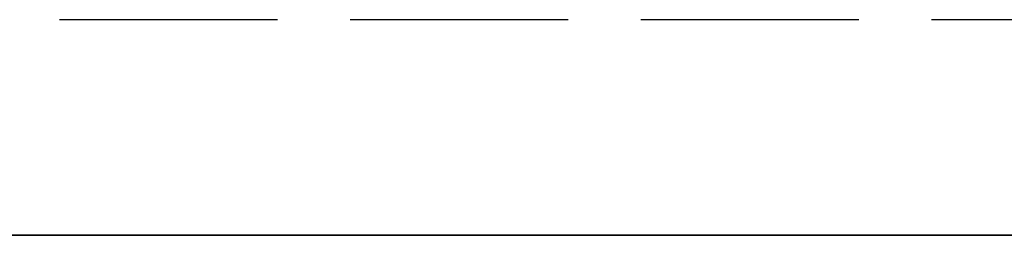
# Model space of a CAD drawing. Header units: millimetres. Extents: x -205 to 205, y 0 to 637.
# Tile 41 of 82: x 161.42 to 168.2, y 0 to 1.48. Entities that reach past the tile are written whole.
import ezdxf

# ---------------------------------------------------------------- set-up
doc = ezdxf.new("R2010")
doc.units = ezdxf.units.MM
doc.header["$LTSCALE"] = 10
doc.linetypes.add('ALLCAD_Strich', pattern=[0.2, 0.15, -0.05])
doc.layers.add('BESCH_KONT_sich_schn_ansi_2d', color=40, linetype='Continuous')
doc.layers.add('BESCH_KONT_sich_schn_grun_2d', color=10, linetype='Continuous')

msp = doc.modelspace()

# ---------------------------------------------------------------- linework, layer by layer
at = {"layer": 'BESCH_KONT_sich_schn_ansi_2d', "linetype": 'ALLCAD_Strich'}
for p, q in [((-172.5, 0, -35.0684), (172.5, 0, -35.0684)), ((172.5, 0, -34.5429), (-172.5, 0, -34.5429)), ((172.5, 0, -46.1318), (-172.5, 0, -46.1318)), ((172.5, 0, -33.0449), (-172.5, 0, -33.0449)), ((-172.5, 0, -35.1469), (172.5, 0, -35.1469)), ((172.5, 0, -32.4692), (-172.5, 0, -32.4692)), ((172.5, 0, -46.0533), (-172.5, 0, -46.0533)), ((172.5, 0, -46.5264), (-172.5, 0, -46.5264)), ((172.5, 0, -45.9507), (-172.5, 0, -45.9507)), ((-172.5, 0, -45.4252), (172.5, 0, -45.4252)), ((172.5, 0, -34.4403), (-172.5, 0, -34.4403)), ((172.5, 0, -33.9672), (-172.5, 0, -33.9672)), ((172.5, 0, -46.5271), (-172.5, 0, -46.5271)), ((172.5, 0, -33.9665), (-172.5, 0, -33.9665)), ((-172.5, 0, -34.5429), (172.5, 0, -34.5429)), ((172.5, 0, -35.0684), (-172.5, 0, -35.0684)), ((-172.5, 0, -46.1318), (172.5, 0, -46.1318)), ((172.5, 0, -35.1469), (-172.5, 0, -35.1469)), ((-172.5, 0, -33.0449), (172.5, 0, -33.0449)), ((-172.5, 0, -32.4692), (172.5, 0, -32.4692)), ((-172.5, 0, -46.0533), (172.5, 0, -46.0533)), ((-172.5, 0, -46.5264), (172.5, 0, -46.5264)), ((-172.5, 0, -45.9507), (172.5, 0, -45.9507)), ((172.5, 0, -45.4252), (-172.5, 0, -45.4252)), ((-172.5, 0, -34.4403), (172.5, 0, -34.4403)), ((-172.5, 0, -33.9672), (172.5, 0, -33.9672)), ((172.5, 0, -46.5271), (-172.5, 0, -46.5271)), ((172.5, 0, -33.9665), (-172.5, 0, -33.9665)), ((171.2, 0, -45.3467), (-171.2, 0, -45.3467)), ((171.2, 0, -32.4665), (-171.2, 0, -32.4665)), ((-171.2, 0, -45.3467), (171.2, 0, -45.3467)), ((171.2, 0, -32.4665), (-171.2, 0, -32.4665)), ((-165.3651, 0, -34.3618), (165.3651, 0, -34.3618)), ((165.3651, 0, -34.3618), (-165.3651, 0, -34.3618)), ((63.9, 0, -28.9142), (171.2, 0, -28.9142)), ((63.9, 0, -31.4108), (171.2, 0, -31.4108)), ((63.9, 0, -50.7659), (171.2, 0, -50.7659)), ((63.9, 0, -49.5622), (171.2, 0, -49.5622)), ((63.9, 0, -47.0649), (171.2, 0, -47.0649)), ((63.9, 0, -39.8543), (164.6288, 0, -39.8543)), ((63.9, 0, -34.3618), (165.3651, 0, -34.3618)), ((171.2, 0, -50.7703), (63.9, 0, -50.7703)), ((171.2, 0, -32.4665), (63.9, 0, -32.4665)), ((63.9, 0, -30.2697), (172.45, 0, -30.2697)), ((63.9, 0, -34.5787), (172.45, 0, -34.5787)), ((63.9, 0, -40.5954), (172.45, 0, -40.5954)), ((63.9, 0, -32.7746), (172.45, 0, -32.7746)), ((63.9, 0, -32.7663), (172.45, 0, -32.7663)), ((172.45, 0, -40.7189), (63.9, 0, -40.7189)), ((63.9, 0, -46.8609), (172.45, 0, -46.8609)), ((63.9, 0, -48.4184), (172.45, 0, -48.4184)), ((63.9, 0, -48.2701), (172.45, 0, -48.2701)), ((63.9, 0, -48.2686), (172.45, 0, -48.2686)), ((63.9, 0, -34.569), (172.45, 0, -34.569)), ((172.45, 0, -33.1345), (63.9, 0, -33.1345)), ((63.9, 0, -33.941), (172.45, 0, -33.941)), ((172.45, 0, -39.9284), (63.9, 0, -39.9284)), ((63.9, 0, -33.0449), (172.45, 0, -33.0449)), ((63.9, 0, -32.4692), (172.45, 0, -32.4692)), ((63.9, 0, -45.3483), (172.45, 0, -45.3483)), ((172.45, 0, -47.9101), (63.9, 0, -47.9101)), ((63.9, 0, -46.4752), (172.45, 0, -46.4752)), ((63.9, 0, -45.9175), (172.45, 0, -45.9175)), ((63.9, 0, -47.9504), (172.45, 0, -47.9504)), ((63.9, 0, -47.4391), (172.45, 0, -47.4391)), ((172.45, 0, -48.2703), (63.9, 0, -48.2703)), ((63.9, 0, -47.9525), (172.45, 0, -47.9525)), ((63.9, 0, -47.4487), (172.5, 0, -47.4487)), ((63.9, 0, -48.0244), (172.5, 0, -48.0244)), ((172.5, 0, -48.0271), (63.9, 0, -48.0271)), ((172.5, 0, -47.4487), (63.9, 0, -47.4487)), ((172.5, 0, -48.0244), (63.9, 0, -48.0244)), ((172.5, 0, -48.0271), (63.9, 0, -48.0271)), ((169.2, 0, -2), (125.2, 0, -2)), ((169.2, 0), (125.2, 0)), ((161.5, 0, -96.0373), (157.6, 0, -96.0373)), ((161.5, 0, -88.0373), (157.6, 0, -88.0373)), ((158.5, 0, -38.4577), (161.5, 0, -38.4577)), ((158.5, 0, -44.4577), (161.5, 0, -44.4577)), ((161.5, 0, -25.4277), (161.5, 0, -27.4299)), ((161.5, 0, -25.4277), (164.5, 0, -25.4277)), ((161.5, 0, -109.1873), (164.5, 0, -109.1873)), ((164.5, 0, -92.4117), (161.5, 0, -92.4117)), ((161.5, 0, -92.4117), (161.5, 0, -107.7575)), ((161.5, 0, -107.7575), (164.5, 0, -107.7575)), ((161.5, 0, -107.7575), (161.5, 0, -109.1873)), ((161.5, 0, -72.4391), (161.5, 0, -92.4117)), ((163.7, 0, -72.4391), (161.5, 0, -72.4391)), ((162.6, 0, -96.0373), (161.5, 0, -96.0373)), ((162.6, 0, -88.0373), (161.5, 0, -88.0373)), ((161.5, 0, -27.4299), (161.5, 0, -60.4277)), ((164.5, 0, -40.4277), (161.5, 0, -40.4277)), ((161.5, 0, -60.4277), (164.5, 0, -60.4277)), ((161.5, 0, -73.3811), (164.5, 0, -73.3811)), ((161.5, 0, -30.77), (164.5, 0, -30.77)), ((161.5, 0, -34.77), (164.5, 0, -34.77)), ((161.5, 0, -53.4277), (164.5, 0, -53.4277)), ((161.5, 0, -57.4277), (164.5, 0, -57.4277)), ((161.5, 0, -76.1498), (164.5, 0, -76.1498)), ((161.5, 0, -80.1498), (164.5, 0, -80.1498)), ((161.5, 0, -99.3294), (164.5, 0, -99.3294)), ((161.5, 0, -103.3294), (164.5, 0, -103.3294)), ((162.6, 0, -86.0373), (162.6, 0, -98.0373)), ((164.5, 0, -98.0373), (162.6, 0, -98.0373)), ((168, 0, -86.0373), (162.6, 0, -86.0373)), ((163.7, 0, -88.8009), (163.7, 0, -81.5125)), ((163.7, 0, -81.5125), (177.2, 0, -81.5125)), ((163.7, 0, -81.5125), (163.7, 0, -81.5)), ((163.7, 0, -81.5), (174.2, 0, -81.5)), ((168.2, 0, -56.5562), (163.7, 0, -56.5562)), ((163.7, 0, -59.5), (163.7, 0, -56.5562)), ((163.7, 0, -59.5), (166, 0, -59.5)), ((163.7, 0, -77.5), (163.7, 0, -59.5)), ((163.7, 0, -81.5), (163.7, 0, -77.5)), ((168.2, 0, -77.5), (163.7, 0, -77.5)), ((166, 0, -88.8009), (163.7, 0, -88.8009)), ((177.2, 0, -79), (163.7, 0, -79)), ((165.7, 0, -71.7), (163.7, 0, -71.7)), ((163.7, 0, -65.3), (165.7, 0, -65.3)), ((177.2, 0, -79.0003), (163.7, 0, -79.0003)), ((165.7, 0, -70.3161), (163.7, 0, -70.3161)), ((164.5, 0, -72.4391), (163.7, 0, -72.4391)), ((164.5, 0, -36.3773), (164.5, 0, -36.3774)), ((174.6, 0, -98.0373), (164.5, 0, -98.0373)), ((164.5, 0, -25.4277), (164.5, 0, -27.4705)), ((164.5, 0, -88.8009), (164.5, 0, -92.4117)), ((164.5, 0, -92.4117), (164.5, 0, -107.7575)), ((164.5, 0, -107.7575), (164.5, 0, -109.1873)), ((164.5, 0, -27.4705), (164.5, 0, -36.3773)), ((164.5, 0, -36.3774), (164.5, 0, -60.4277)), ((164.5, 0, -72.4391), (164.5, 0, -88.8009)), ((164.5, 0, -38.4577), (167.5, 0, -38.4577)), ((164.5, 0, -44.4577), (167.5, 0, -44.4577)), ((164.6288, 0, -36.6669), (164.6288, 0, -40.4581)), ((164.6288, 0, -39.8543), (171.1288, 0, -39.8543)), ((164.6288, 0, -40.4581), (171.1288, 0, -40.4581)), ((164.6288, 0, -36.3906), (165.2998, 0, -36.3906)), ((164.6288, 0, -36.3906), (164.6288, 0, -36.6669)), ((164.8667, 0, -35.9834), (164.6552, 0, -35.9834)), ((171.1024, 0, -35.9834), (164.9333, 0, -35.9834)), ((165.3, 0, -36.3773), (165.3, 0, -36.3774)), ((165.3651, 0, -34.3618), (170.3924, 0, -34.3618)), ((165.3651, 0, -34.3618), (170.3924, 0, -34.3618)), ((170.3924, 0, -34.3618), (165.3651, 0, -34.3618)), ((165.7, 0, -77), (165.7, 0, -59.5)), ((166, 0, -70.3161), (165.7, 0, -70.3161)), ((165.7, 0, -56.5562), (165.7, 0, -59.5)), ((168, 0, -89), (166, 0, -89)), ((166, 0, -89), (166, 0, -81.5125)), ((168, 0, -67.4308), (166, 0, -67.4308)), ((166, 0, -77.4583), (166, 0, -67.4308)), ((168, 0, -59.5), (166, 0, -59.5)), ((166, 0, -67.4308), (166, 0, -59.5)), ((166, 0, -81.5125), (166, 0, -78.4)), ((168, 0, -78.4), (166, 0, -78.4)), ((166, 0, -77.5), (166, 0, -78.4)), ((166, 0, -56.5562), (166, 0, -59.5)), ((166, 0, -77.4583), (166, 0, -77.5)), ((168, 0, -71.7), (166, 0, -71.7)), ((168, 0, -65.3), (166, 0, -65.3)), ((167.5, 0, -47.4577), (167.5, 0, -41.4577)), ((167.5, 0, -41.4577), (167.5, 0, -35.4577)), ((167.5, 0, -35.4577), (173.2, 0, -35.4577)), ((167.5, 0, -47.4577), (178.6, 0, -47.4577)), ((168, 0, -89), (168, 0, -81.5125)), ((168, 0, -59.5), (168.2, 0, -59.5)), ((168, 0, -77.5), (168, 0, -67.4308)), ((168, 0, -67.4308), (168, 0, -59.5)), ((171.2, 0, -83.95), (168, 0, -83.95)), ((168.2, 0, -76.05), (168, 0, -76.05)), ((171.2, 0, -86.0373), (168, 0, -86.0373)), ((168, 0, -81.5125), (168, 0, -78.4)), ((168, 0, -78.4), (168, 0, -77.5)), ((168, 0, -56.5562), (168, 0, -59.5))]:
    msp.add_line(p, q, dxfattribs=at)
at = {"layer": 'BESCH_KONT_sich_schn_ansi_2d', "linetype": 'ALLCAD_Strich', "extrusion": (0, 1, 0)}
msp.add_arc((-166.2, -77), 0.5, 270, 0, dxfattribs=at)
for centre, major_axis, ratio, start_param, end_param in [((162.8827, 0, -75.3301), (-8.5, 0), 0.96462, -1.407396, 1.667094), ((162.8827, 0, -98.2592), (-8.5, 0), 0.96462, -1.407396, 0), ((162.8827, 0, -58.7127), (8.5, 0), 0.96462, -3.141592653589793, 3.141592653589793), ((162.8827, 0, -35.5199), (8.5, 0), 0.96462, -0.936773, 3.141593), ((162.8827, 0, -98.2592), (8.5, 0), 0.96462, -2.599813, 0.484682), ((162.8827, 0, -35.5199), (8.5, 0), 0.96462, -2.20482, -0.936773), ((162.8827, 0, -98.2592), (-8.5, 0), 0.96462, -1.76223, -1.407396), ((162.8827, 0, -75.3301), (8.5, 0), 0.96462, 0.074619, 1.734197), ((162.8827, 0, -75.3301), (8.5, 0), 0.96462, -1.474499, -1.232964), ((164, 0, -66.7726), (0.0275, 0, 1.4997), 0.066944, -1.564469, -0.619564), ((164.9, 0, -36.3773), (-0.4, 0), 0.984792, -1.570796, 1.487541), ((162.8827, 0, -98.2592), (-8.5, 0), 0.96462, -2.65691, -1.76223), ((164.9, 0, -36.3774), (-0.4, 0), 0.984668, -1.570796, -0.785397), ((167.8788, 0, -40.4581), (-3.25, 0), 0.984808, -3.141593, 0), ((167.8788, 0, -36.3906), (-3.25, 0), 0.984907, -0.089987, 0), ((167.8788, 0, -40.4581), (-3.25, 0, 0), 0.984907, 0, 3.141593), ((167.8788, 0, -36.3906), (3.25, 0), 0.984907, -0.127569, 3.051605), ((167.8788, 0, -36.3906), (-3.25, 0), 0.984907, 0.099061, 0.127569), ((167.8788, 0, -36.3906), (-3.25, 0), 0.984792, 0.127569, 3.014024), ((164.9, 0, -36.3774), (-0.4, 0), 0.984668, -2.35523, -1.570796), ((164.9, 0, -36.3773), (-0.4, 0), 0.984792, -3.05302, -1.570796), ((164.9, 0, -36.3773), (-0.4, 0), 0.984792, -4.629146, -3.176642), ((164.9, 0, -36.3773), (-0.4, 0), 0.984792, -3.156362, -3.090652), ((162.8827, 0, -75.3301), (8.5, 0), 0.96462, -1.232964, -1.195297), ((162.8827, 0, -75.3301), (8.5, 0), 0.96462, -1.195297, -0.924754), ((162.8827, 0, -75.3301), (8.5, 0), 0.96462, -0.924754, -0.894946)]:
    msp.add_ellipse(centre, major_axis=major_axis, ratio=ratio, start_param=start_param, end_param=end_param, dxfattribs=at)
at = {"layer": 'BESCH_KONT_sich_schn_ansi_2d', "linetype": 'ALLCAD_Strich', "extrusion": (0, -1, 0)}
for centre, major_axis, ratio, start_param, end_param in [((162.8827, 0, -74.658), (8.5, 0), 0.96463, 0.124519, 2.121762), ((167.8788, 0, -36.3906), (3.25, 0), 0.984669, -3.24065, -3.141593), ((164.9, 0, -36.3774), (0.4, 0), 0.984907, -4.629134, -4.264036), ((164.9, 0, -36.3774), (0.4, 0), 0.984907, 1.121381, 1.487554), ((164.9, 0, -36.3774), (0.4, 0), 0.984907, -0.033692, 0), ((164.9, 0, -36.3774), (0.4, 0), 0.984907, 0, 0.000609)]:
    msp.add_ellipse(centre, major_axis=major_axis, ratio=ratio, start_param=start_param, end_param=end_param, dxfattribs=at)
at = {"layer": 'BESCH_KONT_sich_schn_ansi_2d', "linetype": 'ALLCAD_Strich'}
for points, knots in [([(155, 0, -76.2528), (155, 0, -76.5493), (155.0695, 0, -76.8415), (155.3074, 0, -77.3799), (155.4839, 0, -77.6108), (155.9841, 0, -78.1202), (156.329, 0, -78.3346), (157.401, 0, -78.8683), (158.2248, 0, -79.1097), (159.8936, 0, -79.4429), (160.6774, 0, -79.551), (161.5, 0, -79.6232)], [3.141593, 3.141593, 3.141593, 3.141593, 3.25759, 3.25759, 3.394919, 3.394919, 3.628561, 3.628561, 4.06421, 4.06421, 4.391039, 4.391039, 4.391039, 4.391039]), ([(155, 0, -99.4456), (155, 0, -99.742), (155.0695, 0, -100.0342), (155.3074, 0, -100.5727), (155.4839, 0, -100.8035), (155.9841, 0, -101.3129), (156.329, 0, -101.5273), (157.401, 0, -102.0611), (158.2248, 0, -102.3025), (159.8936, 0, -102.6357), (160.6774, 0, -102.7438), (161.5, 0, -102.816)], [3.141593, 3.141593, 3.141593, 3.141593, 3.25759, 3.25759, 3.394919, 3.394919, 3.628561, 3.628561, 4.06421, 4.06421, 4.391039, 4.391039, 4.391039, 4.391039]), ([(173, 0, -34.5972), (173, 0, -34.3008), (172.9305, 0, -34.0085), (172.6926, 0, -33.4701), (172.5161, 0, -33.2392), (172.0159, 0, -32.7298), (171.671, 0, -32.5155), (170.599, 0, -31.9817), (169.7752, 0, -31.7403), (168.04, 0, -31.3938), (167.176, 0, -31.2792), (165.4102, 0, -31.1398), (164.5135, 0, -31.111), (162.7402, 0, -31.1334), (161.8641, 0, -31.1837), (160.1922, 0, -31.3616), (159.3991, 0, -31.4898), (157.9222, 0, -31.8347), (157.2537, 0, -32.0504), (156.3241, 0, -32.5209), (156.0028, 0, -32.7226), (155.5409, 0, -33.1757), (155.3822, 0, -33.3691), (155.1035, 0, -33.8876), (155, 0, -34.2375), (155, 0, -34.5972)], [0, 0, 0, 0, 0.115997, 0.115997, 0.253326, 0.253326, 0.486969, 0.486969, 0.922617, 0.922617, 1.27982, 1.27982, 1.618584, 1.618584, 1.954276, 1.954276, 2.295685, 2.295685, 2.661361, 2.661361, 2.879031, 2.879031, 3.000828, 3.000828, 3.141593, 3.141593, 3.141593, 3.141593]), ([(173, 0, -57.79), (173, 0, -57.4935), (172.9305, 0, -57.2013), (172.6926, 0, -56.6628), (172.5161, 0, -56.432), (172.0159, 0, -55.9226), (171.671, 0, -55.7082), (170.599, 0, -55.1745), (169.7752, 0, -54.9331), (168.04, 0, -54.5866), (167.176, 0, -54.472), (165.4102, 0, -54.3325), (164.5135, 0, -54.3038), (162.7402, 0, -54.3261), (161.8641, 0, -54.3765), (160.1922, 0, -54.5543), (159.3991, 0, -54.6826), (157.9222, 0, -55.0274), (157.2537, 0, -55.2432), (156.3241, 0, -55.7137), (156.0028, 0, -55.9154), (155.5409, 0, -56.3685), (155.3822, 0, -56.5619), (155.1035, 0, -57.0804), (155, 0, -57.4302), (155, 0, -57.79)], [0, 0, 0, 0, 0.115997, 0.115997, 0.253326, 0.253326, 0.486969, 0.486969, 0.922617, 0.922617, 1.27982, 1.27982, 1.618584, 1.618584, 1.954276, 1.954276, 2.295685, 2.295685, 2.661361, 2.661361, 2.879031, 2.879031, 3.000828, 3.000828, 3.141593, 3.141593, 3.141593, 3.141593]), ([(170, 0, -34.5972), (170, 0, -34.8259), (170.094, 0, -35.0243), (170.1896, 0, -35.1592), (170.206, 0, -35.1653), (170.1583, 0, -35.1277), (170.0834, 0, -35.0767), (169.8138, 0, -34.9415), (169.5912, 0, -34.851), (168.9772, 0, -34.6561), (168.5589, 0, -34.5523), (167.557, 0, -34.3633), (166.9595, 0, -34.2813), (165.6598, 0, -34.1622), (164.9539, 0, -34.1274), (163.524, 0, -34.1145), (162.7998, 0, -34.1371), (161.4255, 0, -34.2374), (160.7747, 0, -34.3145), (159.6365, 0, -34.5075), (159.1434, 0, -34.6222), (158.3978, 0, -34.8512), (158.1251, 0, -34.9665), (157.8425, 0, -35.1208), (157.7897, 0, -35.1731), (157.8253, 0, -35.1364), (157.8814, 0, -35.0766), (157.9701, 0, -34.8584), (158, 0, -34.7293), (158, 0, -34.5972)], [6.283185, 6.283185, 6.283185, 6.283185, 6.467987, 6.467987, 6.606246, 6.606246, 6.767189, 6.767189, 6.976311, 6.976311, 7.233066, 7.233066, 7.519588, 7.519588, 7.819655, 7.819655, 8.123829, 8.123829, 8.425421, 8.425421, 8.715326, 8.715326, 8.974777, 8.974777, 9.173944, 9.173944, 9.318058, 9.318058, 9.424778, 9.424778, 9.424778, 9.424778]), ([(161.5, 0, -57.4327), (160.9699, 0, -57.4854), (160.4686, 0, -57.5548), (159.5616, 0, -57.7194), (159.1558, 0, -57.8149), (158.4801, 0, -58.0156), (158.21, 0, -58.1224), (157.8815, 0, -58.2871), (157.8019, 0, -58.3527), (157.8088, 0, -58.3463), (157.8573, 0, -58.3038), (157.9573, 0, -58.0957), (158, 0, -57.9459), (158, 0, -57.79)], [1.93172, 1.93172, 1.93172, 1.93172, 2.173694, 2.173694, 2.415669, 2.415669, 2.657644, 2.657644, 2.866749, 2.866749, 3.015582, 3.015582, 3.141593, 3.141593, 3.141593, 3.141593]), ([(157.8058, 0, -75.6936), (157.8058, 0, -75.6936), (157.8092, 0, -75.6967), (157.8417, 0, -75.7223), (157.9166, 0, -75.7733), (158.1862, 0, -75.9085), (158.4088, 0, -75.9991), (159.0228, 0, -76.1939), (159.4411, 0, -76.2978), (160.3941, 0, -76.4775), (160.9305, 0, -76.5535), (161.5, 0, -76.6101)], [3.4216798, 3.4216798, 3.4216798, 3.4216798, 3.4646532, 3.4646532, 3.6255968, 3.6255968, 3.8347182, 3.8347182, 4.0914729, 4.0914729, 4.3514655, 4.3514655, 4.3514655, 4.3514655]), ([(157.8058, 0, -98.8864), (157.8058, 0, -98.8864), (157.8092, 0, -98.8895), (157.8417, 0, -98.9151), (157.9166, 0, -98.9661), (158.1862, 0, -99.1013), (158.4088, 0, -99.1918), (159.0228, 0, -99.3867), (159.4411, 0, -99.4905), (160.3941, 0, -99.6702), (160.9305, 0, -99.7462), (161.5, 0, -99.8029)], [3.4216798, 3.4216798, 3.4216798, 3.4216798, 3.4646532, 3.4646532, 3.6255968, 3.6255968, 3.8347182, 3.8347182, 4.0914729, 4.0914729, 4.3514655, 4.3514655, 4.3514655, 4.3514655]), ([(158.4329, 0, -67.672), (158.561, 0, -67.6062), (158.6967, 0, -67.5404), (159.554, 0, -67.1526), (160.3292, 0, -66.9149), (161.9786, 0, -66.6496), (162.8422, 0, -66.631), (163.7, 0, -66.7349)], [1.182457, 1.182457, 1.182457, 1.182457, 1.480384, 1.480384, 2.96446, 2.96446, 4.501221, 4.501221, 4.501221, 4.501221]), ([(163.7, 0, -65.5609), (162.6928, 0, -65.6153), (161.7019, 0, -65.8387), (159.9157, 0, -66.5796), (159.124, 0, -67.0686), (158.4329, 0, -67.672)], [-4.941733, -4.941733, -4.941733, -4.941733, -4.146501, -4.146501, -3.410781, -3.410781, -3.410781, -3.410781]), ([(161.5, 0, -57.412), (161.6215, 0, -57.41), (161.7327, 0, -57.4064), (161.9522, 0, -57.3938), (162.0684, 0, -57.3834), (162.2322, 0, -57.3469), (162.2871, 0, -57.3269), (162.365, 0, -57.2719), (162.3879, 0, -57.2397), (162.415, 0, -57.1508), (162.4112, 0, -57.0908), (162.3767, 0, -56.9307), (162.333, 0, -56.8129), (162.1876, 0, -56.4974), (162.0813, 0, -56.2992), (161.8177, 0, -55.8982), (161.6714, 0, -55.7094), (161.5, 0, -55.5381)], [0.3958132, 0.3958132, 0.3958132, 0.3958132, 0.4267867, 0.4267867, 0.4641373, 0.4641373, 0.4903552, 0.4903552, 0.5145505, 0.5145505, 0.5462019, 0.5462019, 0.5906843, 0.5906843, 0.6449867, 0.6449867, 0.6959181, 0.6959181, 0.6959181, 0.6959181]), ([(161.5, 0, -99.939), (161.6148, 0, -99.9947), (161.7195, 0, -100.0593), (161.9965, 0, -100.2742), (162.1411, 0, -100.4464), (162.3423, 0, -100.8096), (162.4062, 0, -100.9885), (162.4663, 0, -101.3171), (162.473, 0, -101.4696), (162.4322, 0, -101.751), (162.3914, 0, -101.8755), (162.2591, 0, -102.107), (162.1691, 0, -102.2067), (161.935, 0, -102.3857), (161.7788, 0, -102.4643), (161.5586, 0, -102.5325), (161.5296, 0, -102.5408), (161.5, 0, -102.5487)], [-0.8011181, -0.8011181, -0.8011181, -0.8011181, -0.7636157, -0.7636157, -0.6923114, -0.6923114, -0.6319081, -0.6319081, -0.5822946, -0.5822946, -0.5384116, -0.5384116, -0.4926731, -0.4926731, -0.4399228, -0.4399228, -0.4321453, -0.4321453, -0.4321453, -0.4321453]), ([(161.5, 0, -79.6232), (161.5764, 0, -79.6299), (161.6532, 0, -79.6363), (162.5898, 0, -79.7103), (163.4865, 0, -79.739), (165.2598, 0, -79.7167), (166.1359, 0, -79.6663), (167.8078, 0, -79.4885), (168.6009, 0, -79.3602), (170.0778, 0, -79.0153), (170.7463, 0, -78.7996), (171.6759, 0, -78.3291), (171.9972, 0, -78.1274), (172.4591, 0, -77.6743), (172.6178, 0, -77.4809), (172.8965, 0, -76.9624), (173, 0, -76.6126), (173, 0, -76.2528)], [4.391039, 4.391039, 4.391039, 4.391039, 4.421412, 4.421412, 4.760177, 4.760177, 5.095869, 5.095869, 5.437278, 5.437278, 5.802954, 5.802954, 6.020624, 6.020624, 6.142421, 6.142421, 6.283185, 6.283185, 6.283185, 6.283185]), ([(161.5, 0, -76.6101), (161.5581, 0, -76.6159), (161.6166, 0, -76.6215), (162.3402, 0, -76.6878), (163.0461, 0, -76.7226), (164.476, 0, -76.7356), (165.2002, 0, -76.7129), (166.5745, 0, -76.6127), (167.2253, 0, -76.5355), (168.3635, 0, -76.3425), (168.8566, 0, -76.2278), (169.6022, 0, -75.9989), (169.8749, 0, -75.8835), (170.1575, 0, -75.7293), (170.2103, 0, -75.6769), (170.1747, 0, -75.7136), (170.1186, 0, -75.7734), (170.0299, 0, -75.9916), (170, 0, -76.1208), (170, 0, -76.2528)], [4.351466, 4.351466, 4.351466, 4.351466, 4.377996, 4.377996, 4.678062, 4.678062, 4.982236, 4.982236, 5.283829, 5.283829, 5.573733, 5.573733, 5.833185, 5.833185, 6.032351, 6.032351, 6.176466, 6.176466, 6.283185, 6.283185, 6.283185, 6.283185]), ([(161.5, 0, -102.816), (161.5764, 0, -102.8227), (161.6532, 0, -102.8291), (162.5898, 0, -102.903), (163.4865, 0, -102.9318), (164.4181, 0, -102.92), (164.4591, 0, -102.9194), (164.5, 0, -102.9187)], [4.3910389, 4.3910389, 4.3910389, 4.3910389, 4.4214123, 4.4214123, 4.7601766, 4.7601766, 4.7757529, 4.7757529, 4.7757529, 4.7757529]), ([(161.5, 0, -99.8029), (161.5581, 0, -99.8087), (161.6166, 0, -99.8143), (162.3402, 0, -99.8805), (163.0461, 0, -99.9154), (164.0041, 0, -99.9241), (164.2526, 0, -99.9229), (164.5, 0, -99.9183)], [4.3514655, 4.3514655, 4.3514655, 4.3514655, 4.3779955, 4.3779955, 4.6780619, 4.6780619, 4.7828339, 4.7828339, 4.7828339, 4.7828339]), ([(170, 0, -57.79), (170, 0, -58.0186), (170.094, 0, -58.217), (170.1896, 0, -58.352), (170.206, 0, -58.358), (170.1583, 0, -58.3205), (170.0834, 0, -58.2695), (169.8138, 0, -58.1343), (169.5912, 0, -58.0437), (168.9772, 0, -57.8489), (168.5589, 0, -57.745), (167.557, 0, -57.5561), (166.9595, 0, -57.474), (165.6598, 0, -57.355), (164.9539, 0, -57.3202), (163.524, 0, -57.3072), (162.7998, 0, -57.3299), (162.0488, 0, -57.3847), (161.9881, 0, -57.3893), (161.9277, 0, -57.3942)], [6.283185, 6.283185, 6.283185, 6.283185, 6.467987, 6.467987, 6.606246, 6.606246, 6.767189, 6.767189, 6.976311, 6.976311, 7.233066, 7.233066, 7.519588, 7.519588, 7.819655, 7.819655, 8.123829, 8.123829, 8.150691, 8.150691, 8.150691, 8.150691]), ([(164.5, 0, -33.0071), (164.429, 0, -33.0319), (164.3557, 0, -33.0505), (164.2296, 0, -33.0728), (164.1767, 0, -33.0793), (164.0868, 0, -33.086), (164.0498, 0, -33.0875), (163.9771, 0, -33.0881), (163.9414, 0, -33.0872), (163.8589, 0, -33.0826), (163.812, 0, -33.0779), (163.6749, 0, -33.058), (163.5849, 0, -33.0368), (163.3592, 0, -32.9577), (163.2394, 0, -32.8886), (163.0696, 0, -32.7358), (163.0089, 0, -32.6589), (162.9236, 0, -32.4934), (162.8976, 0, -32.4091), (162.8773, 0, -32.2363), (162.8836, 0, -32.1503), (162.9299, 0, -31.9823), (162.9715, 0, -31.904), (163.0916, 0, -31.7587), (163.1755, 0, -31.6929), (163.3989, 0, -31.5797), (163.532, 0, -31.5416), (163.727, 0, -31.5089), (163.7872, 0, -31.5019), (163.8862, 0, -31.4947), (163.9252, 0, -31.493), (163.9991, 0, -31.4918), (164.0342, 0, -31.492), (164.1121, 0, -31.4946), (164.1549, 0, -31.4973), (164.2727, 0, -31.5084), (164.3475, 0, -31.5198), (164.447, 0, -31.5419), (164.4737, 0, -31.5485), (164.5, 0, -31.5559)], [0.1030895, 0.1030895, 0.1030895, 0.1030895, 0.1230854, 0.1230854, 0.1373164, 0.1373164, 0.1472982, 0.1472982, 0.1569684, 0.1569684, 0.1697729, 0.1697729, 0.1948938, 0.1948938, 0.2356817, 0.2356817, 0.2666641, 0.2666641, 0.2949783, 0.2949783, 0.3236706, 0.3236706, 0.3544999, 0.3544999, 0.3892928, 0.3892928, 0.4285834, 0.4285834, 0.4458137, 0.4458137, 0.456947, 0.456947, 0.4670258, 0.4670258, 0.479436, 0.479436, 0.5014628, 0.5014628, 0.5096241, 0.5096241, 0.5096241, 0.5096241]), ([(163.8998, 0, -66.7613), (164.4884, 0, -66.8458), (165.0686, 0, -66.9876), (165.6539, 0, -67.1938), (165.677, 0, -67.2021), (165.7, 0, -67.2104)], [0, 0, 0, 0, 1.78806, 1.78806, 1.861605, 1.861605, 1.861605, 1.861605]), ([(164.6172, 0, -36.6559), (164.6125, 0, -36.6513), (164.6035, 0, -36.642), (164.5907, 0, -36.6273), (164.5786, 0, -36.6121), (164.5673, 0, -36.5963), (164.5568, 0, -36.5799), (164.5471, 0, -36.5631), (164.5383, 0, -36.5458), (164.5303, 0, -36.5281), (164.5232, 0, -36.5101), (164.5171, 0, -36.4917), (164.5118, 0, -36.4731), (164.5075, 0, -36.4542), (164.5042, 0, -36.4352), (164.5018, 0, -36.416), (164.5003, 0, -36.397), (164.5, 0, -36.3844), (164.5, 0, -36.3783)], [0.5, 0.5, 0.5, 0.5, 0.53125, 0.5625, 0.59375, 0.625, 0.65625, 0.6875, 0.71875, 0.75, 0.78125, 0.8125, 0.84375, 0.875, 0.90625, 0.9375, 0.96875, 0.9985631, 0.9985631, 0.9985631, 0.9985631]), ([(164.5, 0, -102.9187), (165.341, 0, -102.9047), (166.1744, 0, -102.855), (167.8078, 0, -102.6812), (168.6009, 0, -102.553), (170.0778, 0, -102.2081), (170.7463, 0, -101.9924), (171.6759, 0, -101.5219), (171.9972, 0, -101.3202), (172.4591, 0, -100.8671), (172.6178, 0, -100.6737), (172.8965, 0, -100.1552), (173, 0, -99.8053), (173, 0, -99.4456)], [4.775753, 4.775753, 4.775753, 4.775753, 5.095869, 5.095869, 5.437278, 5.437278, 5.802954, 5.802954, 6.020624, 6.020624, 6.142421, 6.142421, 6.283185, 6.283185, 6.283185, 6.283185]), ([(164.5, 0, -99.9183), (164.9709, 0, -99.9095), (165.4379, 0, -99.8883), (166.5745, 0, -99.8054), (167.2253, 0, -99.7282), (168.3635, 0, -99.5353), (168.8566, 0, -99.4206), (169.6022, 0, -99.1916), (169.8749, 0, -99.0763), (170.1394, 0, -98.9319), (170.1942, 0, -98.8864), (170.1942, 0, -98.8864)], [4.782834, 4.782834, 4.782834, 4.782834, 4.982236, 4.982236, 5.283829, 5.283829, 5.573733, 5.573733, 5.833185, 5.833185, 6.003098, 6.003098, 6.003098, 6.003098]), ([(164.5, 0, -36.3761), (164.5, 0, -36.3701), (164.5002, 0, -36.364), (164.5005, 0, -36.358), (164.5008, 0, -36.3516), (164.5013, 0, -36.3451), (164.5019, 0, -36.3387), (164.5026, 0, -36.3323), (164.5034, 0, -36.3259), (164.5043, 0, -36.3195), (164.5053, 0, -36.3132), (164.5064, 0, -36.3068), (164.5077, 0, -36.3005), (164.509, 0, -36.2942), (164.5104, 0, -36.2879), (164.512, 0, -36.2816), (164.5136, 0, -36.2754), (164.5153, 0, -36.2692), (164.5172, 0, -36.263), (164.5191, 0, -36.2568), (164.5212, 0, -36.2507), (164.5234, 0, -36.2446), (164.5256, 0, -36.2386), (164.5279, 0, -36.2325), (164.5304, 0, -36.2266), (164.533, 0, -36.2206), (164.5356, 0, -36.2147), (164.5384, 0, -36.2089), (164.5412, 0, -36.2031), (164.5441, 0, -36.1973), (164.5472, 0, -36.1916), (164.5503, 0, -36.186), (164.5535, 0, -36.1804), (164.5569, 0, -36.1748), (164.5603, 0, -36.1693), (164.5638, 0, -36.1638), (164.5674, 0, -36.1585), (164.571, 0, -36.1531), (164.5748, 0, -36.1479), (164.5787, 0, -36.1427), (164.5826, 0, -36.1375), (164.5866, 0, -36.1324), (164.5908, 0, -36.1274), (164.5949, 0, -36.1225), (164.5992, 0, -36.1176), (164.6036, 0, -36.1128), (164.608, 0, -36.108), (164.6125, 0, -36.1034), (164.6172, 0, -36.0988), (164.6218, 0, -36.0942), (164.6265, 0, -36.0898), (164.6314, 0, -36.0855), (164.6362, 0, -36.0811), (164.6412, 0, -36.0769), (164.6462, 0, -36.0728), (164.6513, 0, -36.0687), (164.6565, 0, -36.0648), (164.6617, 0, -36.0609), (164.667, 0, -36.0571), (164.6723, 0, -36.0534), (164.6778, 0, -36.0498), (164.6832, 0, -36.0462), (164.6887, 0, -36.0428), (164.6944, 0, -36.0395), (164.7, 0, -36.0361), (164.7057, 0, -36.033), (164.7114, 0, -36.0299), (164.7164, 0, -36.0273), (164.7215, 0, -36.0248), (164.7266, 0, -36.0224)], [0.0020844, 0.0020844, 0.0020844, 0.0020844, 0.03125, 0.03125, 0.03125, 0.0625, 0.0625, 0.0625, 0.09375, 0.09375, 0.09375, 0.125, 0.125, 0.125, 0.15625, 0.15625, 0.15625, 0.1875, 0.1875, 0.1875, 0.21875, 0.21875, 0.21875, 0.25, 0.25, 0.25, 0.28125, 0.28125, 0.28125, 0.3125, 0.3125, 0.3125, 0.34375, 0.34375, 0.34375, 0.375, 0.375, 0.375, 0.40625, 0.40625, 0.40625, 0.4375, 0.4375, 0.4375, 0.46875, 0.46875, 0.46875, 0.5, 0.5, 0.5, 0.53125, 0.53125, 0.53125, 0.5625, 0.5625, 0.5625, 0.59375, 0.59375, 0.59375, 0.625, 0.625, 0.625, 0.65625, 0.65625, 0.65625, 0.6875, 0.6875, 0.6875, 0.7145698, 0.7145698, 0.7145698, 0.7145698]), ([(164.5, 0, -36.3774), (164.5, 0, -36.3741), (164.5, 0, -36.3709), (164.5013, 0, -36.319), (164.5117, 0, -36.271), (164.5504, 0, -36.1795), (164.579, 0, -36.1371), (164.6194, 0, -36.0966), (164.6241, 0, -36.0922), (164.6288, 0, -36.0879)], [-0.6302476, -0.6302476, -0.6302476, -0.6302476, -0.6203402, -0.6203402, -0.4721027, -0.4721027, -0.3183657, -0.3183657, -0.2990661, -0.2990661, -0.2990661, -0.2990661]), ([(164.6172, 0, -36.6559), (164.61, 0, -36.6488), (164.6031, 0, -36.6415), (164.5669, 0, -36.6), (164.5435, 0, -36.5615), (164.5108, 0, -36.4786), (164.5017, 0, -36.4349), (164.5002, 0, -36.3906)], [-0.9452789, -0.9452789, -0.9452789, -0.9452789, -0.9147304, -0.9147304, -0.7788885, -0.7788885, -0.6437489, -0.6437489, -0.6437489, -0.6437489]), ([(164.6447, 0, -36.0741), (164.6447, 0, -36.0741), (164.6447, 0, -36.0741), (164.6447, 0, -36.0741), (164.6447, 0, -36.0741), (164.6447, 0, -36.0742)], [0.0000960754, 0.0000960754, 0.0000960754, 0.0000960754, 0.0002909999, 0.0002909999, 0.000539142, 0.000539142, 0.000539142, 0.000539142]), ([(165.3, 0, -36.3715), (165.2992, 0, -36.3213), (165.2887, 0, -36.2717), (165.251, 0, -36.1829), (165.2255, 0, -36.1437), (165.1596, 0, -36.0736), (165.1189, 0, -36.044), (165.0738, 0, -36.0225)], [0.0057126, 0.0057126, 0.0057126, 0.0057126, 0.1586579, 0.1586579, 0.2991968, 0.2991968, 0.449618, 0.449618, 0.449618, 0.449618]), ([(165.0738, 0, -36.0225), (165.0788, 0, -36.0249), (165.0837, 0, -36.0274), (165.0886, 0, -36.0299), (165.0943, 0, -36.033), (165.1, 0, -36.0361), (165.1056, 0, -36.0395), (165.1113, 0, -36.0428), (165.1168, 0, -36.0462), (165.1222, 0, -36.0498), (165.1277, 0, -36.0534), (165.133, 0, -36.0571), (165.1383, 0, -36.0609), (165.1435, 0, -36.0648), (165.1487, 0, -36.0687), (165.1538, 0, -36.0728), (165.1588, 0, -36.0769), (165.1638, 0, -36.0811), (165.1686, 0, -36.0855), (165.1735, 0, -36.0898), (165.1782, 0, -36.0942), (165.1828, 0, -36.0988), (165.1875, 0, -36.1034), (165.192, 0, -36.108), (165.1964, 0, -36.1128), (165.2008, 0, -36.1176), (165.2051, 0, -36.1225), (165.2092, 0, -36.1274), (165.2134, 0, -36.1324), (165.2174, 0, -36.1375), (165.2213, 0, -36.1427), (165.2252, 0, -36.1479), (165.229, 0, -36.1531), (165.2326, 0, -36.1585), (165.2362, 0, -36.1638), (165.2397, 0, -36.1693), (165.2431, 0, -36.1748), (165.2465, 0, -36.1804), (165.2497, 0, -36.186), (165.2528, 0, -36.1916), (165.2559, 0, -36.1973), (165.2588, 0, -36.2031), (165.2616, 0, -36.2089), (165.2644, 0, -36.2147), (165.267, 0, -36.2206), (165.2696, 0, -36.2266), (165.2721, 0, -36.2325), (165.2744, 0, -36.2386), (165.2766, 0, -36.2446), (165.2788, 0, -36.2507), (165.2809, 0, -36.2568), (165.2828, 0, -36.263), (165.2847, 0, -36.2692), (165.2864, 0, -36.2754), (165.288, 0, -36.2816), (165.2896, 0, -36.2879), (165.291, 0, -36.2942), (165.2923, 0, -36.3005), (165.2936, 0, -36.3068), (165.2947, 0, -36.3132), (165.2957, 0, -36.3195), (165.2966, 0, -36.3259), (165.2974, 0, -36.3323), (165.2981, 0, -36.3387), (165.2987, 0, -36.3451), (165.2992, 0, -36.3516), (165.2995, 0, -36.358), (165.2996, 0, -36.3599), (165.2997, 0, -36.3617), (165.2998, 0, -36.3635)], [0.2861064, 0.2861064, 0.2861064, 0.2861064, 0.3125, 0.3125, 0.3125, 0.34375, 0.34375, 0.34375, 0.375, 0.375, 0.375, 0.40625, 0.40625, 0.40625, 0.4375, 0.4375, 0.4375, 0.46875, 0.46875, 0.46875, 0.5, 0.5, 0.5, 0.53125, 0.53125, 0.53125, 0.5625, 0.5625, 0.5625, 0.59375, 0.59375, 0.59375, 0.625, 0.625, 0.625, 0.65625, 0.65625, 0.65625, 0.6875, 0.6875, 0.6875, 0.71875, 0.71875, 0.71875, 0.75, 0.75, 0.75, 0.78125, 0.78125, 0.78125, 0.8125, 0.8125, 0.8125, 0.84375, 0.84375, 0.84375, 0.875, 0.875, 0.875, 0.90625, 0.90625, 0.90625, 0.9375, 0.9375, 0.9375, 0.96875, 0.96875, 0.96875, 0.9776777, 0.9776777, 0.9776777, 0.9776777]), ([(165.2998, 0, -36.3906), (165.2981, 0, -36.4381), (165.2878, 0, -36.4848), (165.2496, 0, -36.5753), (165.221, 0, -36.6177), (165.1842, 0, -36.6545), (165.1834, 0, -36.6553), (165.1826, 0, -36.6562)], [-0.6167644, -0.6167644, -0.6167644, -0.6167644, -0.4721027, -0.4721027, -0.3183657, -0.3183657, -0.3148091, -0.3148091, -0.3148091, -0.3148091]), ([(165.2984, 0, -36.4122), (165.2983, 0, -36.4135), (165.2982, 0, -36.4147), (165.2981, 0, -36.4159), (165.2974, 0, -36.4224), (165.2966, 0, -36.4288), (165.2957, 0, -36.4351), (165.2947, 0, -36.4415), (165.2936, 0, -36.4479), (165.2923, 0, -36.4542), (165.291, 0, -36.4605), (165.2896, 0, -36.4668), (165.288, 0, -36.4731), (165.2864, 0, -36.4793), (165.2847, 0, -36.4855), (165.2828, 0, -36.4917), (165.2809, 0, -36.4979), (165.2788, 0, -36.504), (165.2766, 0, -36.51), (165.2744, 0, -36.5161), (165.2721, 0, -36.5221), (165.2696, 0, -36.5281), (165.267, 0, -36.534), (165.2644, 0, -36.5399), (165.2616, 0, -36.5458), (165.2588, 0, -36.5516), (165.2559, 0, -36.5573), (165.2528, 0, -36.563), (165.2497, 0, -36.5687), (165.2465, 0, -36.5743), (165.2431, 0, -36.5799), (165.2397, 0, -36.5854), (165.2362, 0, -36.5908), (165.2326, 0, -36.5962), (165.229, 0, -36.6016), (165.2252, 0, -36.6068), (165.2213, 0, -36.612), (165.2174, 0, -36.6172), (165.2134, 0, -36.6223), (165.2092, 0, -36.6272), (165.2051, 0, -36.6322), (165.2008, 0, -36.6371), (165.1964, 0, -36.6419), (165.192, 0, -36.6467), (165.1875, 0, -36.6513), (165.1828, 0, -36.6559), (165.1828, 0, -36.656), (165.1827, 0, -36.6561), (165.1826, 0, -36.6562)], [0.0564477, 0.0564477, 0.0564477, 0.0564477, 0.0625, 0.0625, 0.0625, 0.09375, 0.09375, 0.09375, 0.125, 0.125, 0.125, 0.15625, 0.15625, 0.15625, 0.1875, 0.1875, 0.1875, 0.21875, 0.21875, 0.21875, 0.25, 0.25, 0.25, 0.28125, 0.28125, 0.28125, 0.3125, 0.3125, 0.3125, 0.34375, 0.34375, 0.34375, 0.375, 0.375, 0.375, 0.40625, 0.40625, 0.40625, 0.4375, 0.4375, 0.4375, 0.46875, 0.46875, 0.46875, 0.5, 0.5, 0.5, 0.5006143, 0.5006143, 0.5006143, 0.5006143]), ([(165.2998, 0, -36.3906), (165.2997, 0, -36.3927), (165.2996, 0, -36.3947), (165.2995, 0, -36.3967), (165.2995, 0, -36.3969), (165.2995, 0, -36.3971), (165.2995, 0, -36.3974)], [0.02145826, 0.02145826, 0.02145826, 0.02145826, 0.03125, 0.03125, 0.03125, 0.0324292, 0.0324292, 0.0324292, 0.0324292]), ([(168, 0, -66.3937), (167.7683, 0, -66.2854), (167.5315, 0, -66.1868), (166.8695, 0, -65.9442), (166.4381, 0, -65.8218), (166, 0, -65.732)], [-4.178942, -4.178942, -4.178942, -4.178942, -3.405009, -3.405009, -2.055795, -2.055795, -2.055795, -2.055795]), ([(167.2395, 0, -67.9394), (167.2666, 0, -67.9525), (167.2936, 0, -67.9657), (167.3205, 0, -67.979), (167.3421, 0, -67.9897), (167.3636, 0, -68.0006), (167.3851, 0, -68.0115), (167.4389, 0, -68.0389), (167.4924, 0, -68.0668), (167.5455, 0, -68.0954), (167.5986, 0, -68.124), (167.6514, 0, -68.1532), (167.7038, 0, -68.183), (167.7248, 0, -68.195), (167.7457, 0, -68.207), (167.7665, 0, -68.2191), (167.7978, 0, -68.2373), (167.829, 0, -68.2557), (167.86, 0, -68.2743), (167.907, 0, -68.3025), (167.9536, 0, -68.3312), (168, 0, -68.3604)], [0.4548251, 0.4548251, 0.4548251, 0.4548251, 0.4666714, 0.4666714, 0.4666714, 0.4761905, 0.4761905, 0.4761905, 0.5, 0.5, 0.5, 0.5238095, 0.5238095, 0.5238095, 0.5333286, 0.5333286, 0.5333286, 0.547619, 0.547619, 0.547619, 0.5692654, 0.5692654, 0.5692654, 0.5692654]), ([(168, 0, -68.3604), (168.0046, 0, -68.3633), (168.0093, 0, -68.3663), (168.0139, 0, -68.3692), (168.0648, 0, -68.4014), (168.1153, 0, -68.4342), (168.1655, 0, -68.4676), (168.1755, 0, -68.4743), (168.1854, 0, -68.481), (168.1954, 0, -68.4877), (168.1969, 0, -68.4887), (168.1985, 0, -68.4897), (168.2, 0, -68.4908)], [0.56926542, 0.56926542, 0.56926542, 0.56926542, 0.57142857, 0.57142857, 0.57142857, 0.5952381, 0.5952381, 0.5952381, 0.59998633, 0.59998633, 0.59998633, 0.60071533, 0.60071533, 0.60071533, 0.60071533]), ([(168.2, 0, -68.6036), (168.4216, 0, -68.7799), (168.6343, 0, -68.9669), (169.3245, 0, -69.637), (169.7522, 0, -70.1649), (170.1112, 0, -70.7372)], [1.174463, 1.174463, 1.174463, 1.174463, 2.029897, 2.029897, 4.082008, 4.082008, 4.082008, 4.082008]), ([(168.2, 0, -68.4908), (168.2385, 0, -68.5167), (168.2767, 0, -68.5429), (168.3146, 0, -68.5695), (168.3639, 0, -68.6041), (168.4128, 0, -68.6392), (168.4613, 0, -68.6749), (168.5097, 0, -68.7106), (168.5578, 0, -68.7469), (168.6053, 0, -68.7837), (168.6529, 0, -68.8205), (168.7, 0, -68.8578), (168.7467, 0, -68.8957), (168.7934, 0, -68.9336), (168.8396, 0, -68.9721), (168.8853, 0, -69.011), (168.9219, 0, -69.0422), (168.9581, 0, -69.0736), (168.994, 0, -69.1055), (169.0031, 0, -69.1135), (169.0121, 0, -69.1215), (169.0211, 0, -69.1295), (169.0659, 0, -69.1696), (169.1102, 0, -69.2101), (169.154, 0, -69.2512), (169.1977, 0, -69.2922), (169.241, 0, -69.3338), (169.2838, 0, -69.3758), (169.3094, 0, -69.401), (169.3349, 0, -69.4264), (169.3601, 0, -69.4519), (169.377, 0, -69.469), (169.3938, 0, -69.4862), (169.4106, 0, -69.5035), (169.4523, 0, -69.5465), (169.4936, 0, -69.5901), (169.5342, 0, -69.6341), (169.5749, 0, -69.6781), (169.6151, 0, -69.7225), (169.6546, 0, -69.7675), (169.6704, 0, -69.7854), (169.6862, 0, -69.8034), (169.7018, 0, -69.8215), (169.7253, 0, -69.8487), (169.7486, 0, -69.8761), (169.7718, 0, -69.9036), (169.8103, 0, -69.9495), (169.8482, 0, -69.9957), (169.8855, 0, -70.0425), (169.9229, 0, -70.0892), (169.9597, 0, -70.1363), (169.9959, 0, -70.1839), (170.0031, 0, -70.1934), (170.0103, 0, -70.2029), (170.0175, 0, -70.2124), (170.0463, 0, -70.2506), (170.0747, 0, -70.2891), (170.1028, 0, -70.3279), (170.1357, 0, -70.3734), (170.1681, 0, -70.4192), (170.2, 0, -70.4654)], [0.6007153, 0.6007153, 0.6007153, 0.6007153, 0.6190476, 0.6190476, 0.6190476, 0.6428571, 0.6428571, 0.6428571, 0.6666667, 0.6666667, 0.6666667, 0.6904762, 0.6904762, 0.6904762, 0.7142857, 0.7142857, 0.7142857, 0.7333073, 0.7333073, 0.7333073, 0.7380952, 0.7380952, 0.7380952, 0.7619048, 0.7619048, 0.7619048, 0.7857143, 0.7857143, 0.7857143, 0.7999727, 0.7999727, 0.7999727, 0.8095238, 0.8095238, 0.8095238, 0.8333333, 0.8333333, 0.8333333, 0.8571429, 0.8571429, 0.8571429, 0.8666425, 0.8666425, 0.8666425, 0.8809524, 0.8809524, 0.8809524, 0.9047619, 0.9047619, 0.9047619, 0.9285714, 0.9285714, 0.9285714, 0.9333178, 0.9333178, 0.9333178, 0.952381, 0.952381, 0.952381, 0.974767, 0.974767, 0.974767, 0.974767])]:
    msp.add_open_spline(points, degree=3, knots=knots, dxfattribs=at)
for points in [[(163.7, 0, -66.7349), (163.7666, 0, -66.7429), (163.8332, 0, -66.7517), (163.8998, 0, -66.7613)], [(163.9641, 0, -65.5506), (163.876, 0, -65.5527), (163.7879, 0, -65.5562), (163.7, 0, -65.5609)], [(165.7, 0, -65.6757), (165.1284, 0, -65.5785), (164.5469, 0, -65.5362), (163.9641, 0, -65.5506)], [(164.5002, 0, -36.3906), (164.5001, 0, -36.3862), (164.5, 0, -36.3818), (164.5, 0, -36.3774)], [(164.5, 0, -36.3774), (164.5, 0, -36.3769), (164.5, 0, -36.3765), (164.5, 0, -36.3761)], [(164.6288, 0, -36.0879), (164.634, 0, -36.0832), (164.6393, 0, -36.0786), (164.6447, 0, -36.0742)], [(164.7266, 0, -36.0224), (164.6972, 0, -36.0363), (164.6697, 0, -36.0537), (164.6447, 0, -36.0741)], [(165.2995, 0, -36.3974), (165.2992, 0, -36.4023), (165.2989, 0, -36.4073), (165.2984, 0, -36.4122)], [(165.2984, 0, -36.4122), (165.2984, 0, -36.4122), (165.2984, 0, -36.4122), (165.2984, 0, -36.4122)], [(165.2998, 0, -36.3635), (165.2998, 0, -36.3662), (165.2999, 0, -36.3688), (165.3, 0, -36.3715)], [(165.7, 0, -67.2104), (165.8007, 0, -67.2468), (165.9007, 0, -67.285), (166, 0, -67.3249)], [(166, 0, -65.732), (165.9003, 0, -65.7115), (165.8003, 0, -65.6928), (165.7, 0, -65.6757)], [(166, 0, -67.3249), (166.4287, 0, -67.4975), (166.8432, 0, -67.7028), (167.2395, 0, -67.9394)], [(167.2395, 0, -67.9394), (167.5023, 0, -68.0963), (167.7561, 0, -68.2664), (168, 0, -68.4491)], [(168, 0, -68.4491), (168.0674, 0, -68.4997), (168.1341, 0, -68.5511), (168.2, 0, -68.6036)], [(168.2, 0, -66.4902), (168.1338, 0, -66.4572), (168.0671, 0, -66.425), (168, 0, -66.3937)]]:
    msp.add_open_spline(points, degree=3, dxfattribs=at)
at = {"layer": 'BESCH_KONT_sich_schn_grun_2d', "linetype": 'ALLCAD_Strich'}
msp.add_line((169.2, 1.4836), (125.2, 1.4836), dxfattribs=at)

doc.saveas('drawing.dxf')
